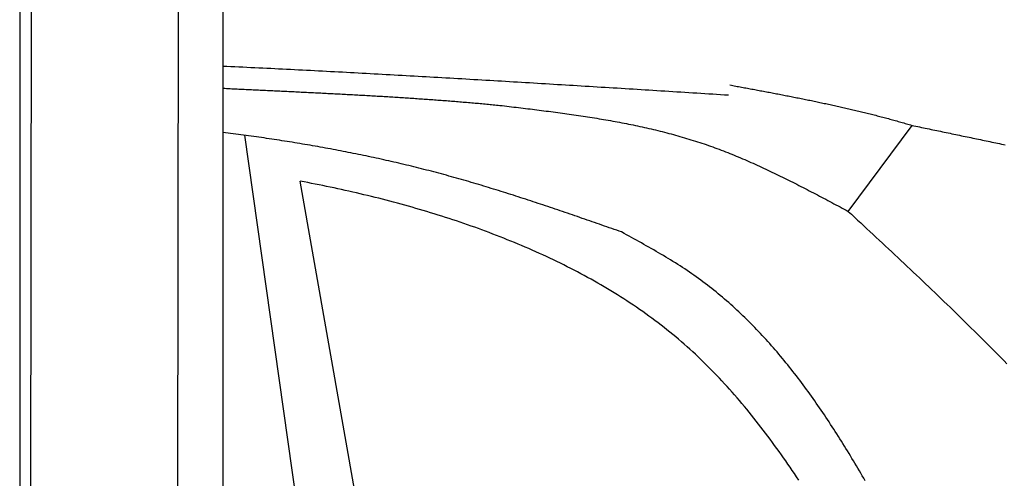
# Model space of a CAD drawing. Extents: x 1073 to 6773, y 6091 to 11516.
# Tile 51 of 65: x 4456 to 5192, y 9490 to 9833. Entities that reach past the tile are written whole.
import ezdxf

# ---------------------------------------------------------------- set-up
doc = ezdxf.new("R2010")
doc.units = 0
doc.layers.get('0').update_dxf_attribs({"linetype": 'CONTINUOUS'})
doc.layers.add('CAR', color=10, linetype='CONTINUOUS')

msp = doc.modelspace()

# ---------------------------------------------------------------- linework, layer by layer
for p, q in [((4574.51, 10106.39), (4571.79, 8191.9)), ((4607.57, 9889.48), (4607.57, 8629.11)), ((4455.57, 9869.48), (4455.57, 8072.48)), ((4464.15, 9872.48), (4461.79, 8192.07))]:
    msp.add_line(p, q)
at = {"layer": 'CAR'}
for p, q in [((5075.32, 9689.77), (5123.01, 9754.13)), ((4698.65, 9218), (4623.9, 9746.72)), ((4748.34, 9240.61), (4665.48, 9712.36))]:
    msp.add_line(p, q, dxfattribs=at)
for points in [[(4607.57, 9798.6, 0), (4610.55, 9798.46, 0), (4613.52, 9798.32, 0), (4616.5, 9798.18, 0), (4619.48, 9798.04, 0), (4622.46, 9797.89, 0), (4625.44, 9797.75, 0), (4628.42, 9797.61, 0), (4631.4, 9797.46, 0), (4634.38, 9797.32, 0), (4637.36, 9797.17, 0), (4640.33, 9797.02, 0), (4643.31, 9796.88, 0), (4646.29, 9796.73, 0), (4649.27, 9796.58, 0), (4652.25, 9796.43, 0), (4655.23, 9796.28, 0), (4658.21, 9796.13, 0), (4661.19, 9795.98, 0), (4664.16, 9795.83, 0), (4667.14, 9795.67, 0), (4670.12, 9795.52, 0), (4673.1, 9795.37, 0), (4676.08, 9795.21, 0), (4679.06, 9795.06, 0), (4682.04, 9794.9, 0), (4685.02, 9794.75, 0), (4687.99, 9794.59, 0), (4690.97, 9794.43, 0), (4693.95, 9794.27, 0), (4696.93, 9794.12, 0), (4699.91, 9793.96, 0), (4702.89, 9793.8, 0), (4705.87, 9793.64, 0), (4708.84, 9793.48, 0), (4711.82, 9793.32, 0), (4714.8, 9793.15, 0), (4717.78, 9792.99, 0), (4720.76, 9792.83, 0), (4723.74, 9792.67, 0), (4726.72, 9792.5, 0), (4729.69, 9792.34, 0), (4732.67, 9792.17, 0), (4735.65, 9792.01, 0), (4738.63, 9791.84, 0), (4741.61, 9791.68, 0), (4744.59, 9791.51, 0), (4747.57, 9791.34, 0), (4750.54, 9791.17, 0), (4753.52, 9791.01, 0), (4756.5, 9790.84, 0), (4759.48, 9790.67, 0), (4762.46, 9790.5, 0), (4765.44, 9790.33, 0), (4768.41, 9790.16, 0), (4771.39, 9789.99, 0), (4774.37, 9789.82, 0), (4777.35, 9789.64, 0), (4780.33, 9789.47, 0), (4783.31, 9789.3, 0), (4786.29, 9789.13, 0), (4789.26, 9788.95, 0), (4792.24, 9788.78, 0), (4795.22, 9788.61, 0), (4798.2, 9788.43, 0), (4801.18, 9788.26, 0), (4804.16, 9788.08, 0), (4807.13, 9787.91, 0), (4810.11, 9787.73, 0), (4813.09, 9787.56, 0), (4816.07, 9787.38, 0), (4819.05, 9787.2, 0), (4822.03, 9787.03, 0), (4825, 9786.85, 0), (4827.98, 9786.67, 0), (4830.96, 9786.49, 0), (4833.94, 9786.31, 0), (4836.92, 9786.14, 0), (4839.9, 9785.96, 0), (4842.87, 9785.78, 0), (4845.85, 9785.6, 0), (4848.83, 9785.42, 0), (4851.81, 9785.24, 0), (4854.79, 9785.06, 0), (4857.76, 9784.88, 0), (4860.74, 9784.7, 0), (4863.72, 9784.52, 0), (4866.7, 9784.33, 0), (4869.68, 9784.15, 0), (4872.66, 9783.97, 0), (4875.63, 9783.79, 0), (4878.61, 9783.61, 0), (4881.59, 9783.43, 0), (4884.57, 9783.24, 0), (4887.55, 9783.06, 0), (4890.53, 9782.88, 0), (4893.5, 9782.69, 0), (4896.48, 9782.51, 0), (4899.46, 9782.33, 0), (4902.44, 9782.14, 0), (4905.42, 9781.96, 0), (4908.39, 9781.78, 0), (4911.37, 9781.59, 0), (4914.35, 9781.41, 0), (4917.33, 9781.22, 0), (4920.31, 9781.04, 0), (4923.29, 9780.85, 0), (4926.26, 9780.67, 0), (4929.24, 9780.48, 0), (4932.22, 9780.3, 0), (4935.2, 9780.11, 0), (4938.18, 9779.93, 0), (4941.15, 9779.74, 0), (4944.13, 9779.56, 0), (4947.11, 9779.37, 0), (4950.09, 9779.19, 0), (4953.07, 9779, 0), (4956.05, 9778.82, 0), (4959.02, 9778.63, 0), (4962, 9778.45, 0), (4964.98, 9778.26, 0), (4967.96, 9778.07, 0), (4970.94, 9777.89, 0), (4973.91, 9777.7, 0), (4976.89, 9777.52, 0), (4979.87, 9777.33, 0), (4982.85, 9777.14, 0), (4985.83, 9776.96, 0)], [(4607.57, 9781.95, 0), (4608.9, 9781.89, 0), (4610.23, 9781.82, 0), (4611.56, 9781.76, 0), (4612.89, 9781.7, 0), (4614.22, 9781.63, 0), (4615.55, 9781.57, 0), (4616.88, 9781.5, 0), (4618.21, 9781.44, 0), (4619.54, 9781.38, 0), (4620.87, 9781.31, 0), (4622.2, 9781.25, 0), (4623.54, 9781.18, 0), (4624.87, 9781.12, 0), (4626.2, 9781.06, 0), (4627.53, 9780.99, 0), (4628.86, 9780.93, 0), (4630.19, 9780.87, 0), (4631.52, 9780.8, 0), (4632.86, 9780.74, 0), (4634.19, 9780.67, 0), (4635.52, 9780.61, 0), (4636.85, 9780.55, 0), (4638.18, 9780.48, 0), (4639.52, 9780.42, 0), (4640.85, 9780.36, 0), (4642.18, 9780.29, 0), (4643.51, 9780.23, 0), (4644.85, 9780.17, 0), (4646.18, 9780.1, 0), (4647.51, 9780.04, 0), (4648.84, 9779.97, 0), (4650.17, 9779.91, 0), (4651.51, 9779.85, 0), (4652.84, 9779.78, 0), (4654.17, 9779.72, 0), (4655.5, 9779.66, 0), (4656.83, 9779.59, 0), (4658.16, 9779.53, 0), (4659.5, 9779.46, 0), (4660.83, 9779.4, 0), (4662.16, 9779.33, 0), (4663.49, 9779.27, 0), (4664.82, 9779.2, 0), (4666.15, 9779.14, 0), (4667.48, 9779.07, 0), (4668.81, 9779.01, 0), (4670.14, 9778.94, 0), (4671.47, 9778.88, 0), (4672.8, 9778.81, 0), (4674.13, 9778.75, 0), (4675.45, 9778.68, 0), (4676.78, 9778.61, 0), (4678.11, 9778.55, 0), (4679.44, 9778.48, 0), (4680.77, 9778.41, 0), (4682.09, 9778.35, 0), (4683.42, 9778.28, 0), (4684.75, 9778.21, 0), (4686.07, 9778.14, 0), (4687.4, 9778.08, 0), (4688.72, 9778.01, 0), (4690.05, 9777.94, 0), (4691.37, 9777.87, 0), (4692.7, 9777.8, 0), (4694.02, 9777.73, 0), (4695.34, 9777.66, 0), (4696.66, 9777.59, 0), (4697.99, 9777.52, 0), (4699.31, 9777.45, 0), (4700.63, 9777.38, 0), (4701.95, 9777.31, 0), (4703.27, 9777.24, 0), (4704.59, 9777.17, 0), (4705.91, 9777.1, 0), (4707.23, 9777.02, 0), (4708.54, 9776.95, 0), (4709.86, 9776.88, 0), (4711.18, 9776.81, 0), (4712.49, 9776.73, 0), (4713.81, 9776.66, 0), (4715.12, 9776.58, 0), (4716.44, 9776.51, 0), (4717.75, 9776.43, 0), (4719.06, 9776.36, 0), (4720.37, 9776.28, 0), (4721.69, 9776.21, 0), (4723, 9776.13, 0), (4724.31, 9776.05, 0), (4725.62, 9775.98, 0), (4726.92, 9775.9, 0), (4728.23, 9775.82, 0), (4729.54, 9775.74, 0), (4730.85, 9775.66, 0), (4732.15, 9775.58, 0), (4733.46, 9775.5, 0), (4734.76, 9775.42, 0), (4736.06, 9775.34, 0), (4737.36, 9775.26, 0), (4738.67, 9775.18, 0), (4739.97, 9775.09, 0), (4741.27, 9775.01, 0), (4742.56, 9774.93, 0), (4743.86, 9774.84, 0), (4745.16, 9774.76, 0), (4746.45, 9774.67, 0), (4747.75, 9774.59, 0), (4749.04, 9774.5, 0), (4750.34, 9774.41, 0), (4751.63, 9774.33, 0), (4752.92, 9774.24, 0), (4754.21, 9774.15, 0), (4755.5, 9774.06, 0), (4756.79, 9773.97, 0), (4758.07, 9773.88, 0), (4759.36, 9773.79, 0), (4760.65, 9773.7, 0), (4761.93, 9773.61, 0), (4763.21, 9773.52, 0), (4764.49, 9773.42, 0), (4765.78, 9773.33, 0), (4767.06, 9773.24, 0), (4768.33, 9773.14, 0), (4769.61, 9773.05, 0), (4770.89, 9772.95, 0), (4772.16, 9772.85, 0), (4773.44, 9772.75, 0), (4774.71, 9772.66, 0), (4775.98, 9772.56, 0), (4777.25, 9772.46, 0), (4778.52, 9772.36, 0), (4779.79, 9772.26, 0), (4781.06, 9772.16, 0), (4782.32, 9772.05, 0), (4783.59, 9771.95, 0), (4784.85, 9771.85, 0), (4786.11, 9771.74, 0), (4787.37, 9771.64, 0), (4788.63, 9771.53, 0), (4789.89, 9771.42, 0), (4791.15, 9771.32, 0), (4792.4, 9771.21, 0), (4793.65, 9771.1, 0), (4794.91, 9770.99, 0), (4796.16, 9770.88, 0), (4797.41, 9770.77, 0), (4798.66, 9770.66, 0), (4799.9, 9770.54, 0), (4801.15, 9770.43, 0), (4802.39, 9770.32, 0), (4803.64, 9770.2, 0), (4804.88, 9770.08, 0), (4806.12, 9769.97, 0), (4807.35, 9769.85, 0), (4808.59, 9769.73, 0), (4809.83, 9769.61, 0), (4811.06, 9769.49, 0), (4812.29, 9769.37, 0), (4813.52, 9769.25, 0), (4814.75, 9769.13, 0)], [(4986.78, 9784.39, 0), (4987.87, 9784.19, 0), (4988.96, 9783.98, 0), (4990.05, 9783.78, 0), (4991.14, 9783.58, 0), (4992.23, 9783.38, 0), (4993.33, 9783.18, 0), (4994.42, 9782.97, 0), (4995.51, 9782.77, 0), (4996.6, 9782.57, 0), (4997.69, 9782.37, 0), (4998.78, 9782.16, 0), (4999.88, 9781.96, 0), (5000.97, 9781.76, 0), (5002.06, 9781.56, 0), (5003.15, 9781.35, 0), (5004.24, 9781.15, 0), (5005.33, 9780.95, 0), (5006.42, 9780.74, 0), (5007.51, 9780.54, 0), (5008.6, 9780.33, 0), (5009.69, 9780.13, 0), (5010.78, 9779.92, 0), (5011.87, 9779.72, 0), (5012.96, 9779.51, 0), (5014.05, 9779.31, 0), (5015.14, 9779.1, 0), (5016.23, 9778.9, 0), (5017.32, 9778.69, 0), (5018.41, 9778.48, 0), (5019.5, 9778.27, 0), (5020.59, 9778.07, 0), (5021.67, 9777.86, 0), (5022.76, 9777.65, 0), (5023.85, 9777.44, 0), (5024.94, 9777.23, 0), (5026.02, 9777.02, 0), (5027.11, 9776.81, 0), (5028.2, 9776.6, 0), (5029.28, 9776.39, 0), (5030.37, 9776.17, 0), (5031.46, 9775.96, 0), (5032.54, 9775.75, 0), (5033.63, 9775.53, 0), (5034.71, 9775.32, 0), (5035.8, 9775.1, 0), (5036.88, 9774.89, 0), (5037.97, 9774.67, 0), (5039.05, 9774.45, 0), (5040.13, 9774.24, 0), (5041.22, 9774.02, 0), (5042.3, 9773.8, 0), (5043.38, 9773.58, 0), (5044.46, 9773.36, 0), (5045.55, 9773.14, 0), (5046.63, 9772.92, 0), (5047.71, 9772.69, 0), (5048.79, 9772.47, 0), (5049.87, 9772.24, 0), (5050.95, 9772.02, 0), (5052.03, 9771.79, 0), (5053.11, 9771.57, 0), (5054.18, 9771.34, 0), (5055.26, 9771.11, 0), (5056.34, 9770.88, 0), (5057.42, 9770.65, 0), (5058.49, 9770.42, 0), (5059.57, 9770.19, 0), (5060.64, 9769.96, 0), (5061.72, 9769.72, 0), (5062.79, 9769.49, 0), (5063.87, 9769.25, 0), (5064.94, 9769.02, 0), (5066.01, 9768.78, 0), (5067.09, 9768.54, 0), (5068.16, 9768.3, 0), (5069.23, 9768.06, 0), (5070.3, 9767.82, 0), (5071.37, 9767.58, 0), (5072.44, 9767.33, 0), (5073.51, 9767.09, 0), (5074.58, 9766.84, 0), (5075.65, 9766.6, 0), (5076.72, 9766.35, 0), (5077.78, 9766.1, 0), (5078.85, 9765.85, 0), (5079.92, 9765.6, 0), (5080.98, 9765.34, 0), (5082.05, 9765.09, 0), (5083.11, 9764.84, 0), (5084.17, 9764.58, 0), (5085.24, 9764.32, 0), (5086.3, 9764.06, 0), (5087.36, 9763.8, 0), (5088.42, 9763.54, 0), (5089.48, 9763.28, 0), (5090.54, 9763.02, 0), (5091.6, 9762.75, 0), (5092.66, 9762.49, 0), (5093.71, 9762.22, 0), (5094.77, 9761.95, 0), (5095.83, 9761.68, 0), (5096.88, 9761.41, 0), (5097.94, 9761.13, 0), (5098.99, 9760.86, 0), (5100.04, 9760.58, 0), (5101.09, 9760.31, 0), (5102.15, 9760.03, 0), (5103.2, 9759.75, 0), (5104.25, 9759.46, 0), (5105.3, 9759.18, 0), (5106.34, 9758.9, 0), (5107.39, 9758.61, 0), (5108.44, 9758.32, 0), (5109.49, 9758.03, 0), (5110.53, 9757.74, 0), (5111.58, 9757.45, 0), (5112.62, 9757.16, 0), (5113.66, 9756.86, 0), (5114.7, 9756.56, 0), (5115.74, 9756.26, 0), (5116.78, 9755.96, 0), (5117.82, 9755.66, 0), (5118.86, 9755.36, 0), (5119.9, 9755.05, 0), (5120.94, 9754.75, 0), (5121.97, 9754.44, 0), (5123.01, 9754.13, 0)], [(4814.75, 9769.13, 0), (4816.49, 9768.92, 0), (4818.22, 9768.72, 0), (4819.95, 9768.51, 0), (4821.69, 9768.3, 0), (4823.42, 9768.1, 0), (4825.16, 9767.89, 0), (4826.89, 9767.68, 0), (4828.62, 9767.48, 0), (4830.36, 9767.27, 0), (4832.09, 9767.06, 0), (4833.82, 9766.85, 0), (4835.55, 9766.64, 0), (4837.28, 9766.43, 0), (4839.02, 9766.21, 0), (4840.75, 9766, 0), (4842.48, 9765.78, 0), (4844.21, 9765.57, 0), (4845.94, 9765.35, 0), (4847.67, 9765.13, 0), (4849.4, 9764.91, 0), (4851.12, 9764.69, 0), (4852.85, 9764.46, 0), (4854.58, 9764.23, 0), (4856.3, 9764.01, 0), (4858.03, 9763.77, 0), (4859.76, 9763.54, 0), (4861.48, 9763.31, 0), (4863.2, 9763.07, 0), (4864.93, 9762.83, 0), (4866.65, 9762.59, 0), (4868.37, 9762.34, 0), (4870.09, 9762.09, 0), (4871.81, 9761.84, 0), (4873.53, 9761.59, 0), (4875.24, 9761.33, 0), (4876.96, 9761.08, 0), (4878.68, 9760.81, 0), (4880.39, 9760.55, 0), (4882.1, 9760.28, 0), (4883.82, 9760.01, 0), (4885.53, 9759.73, 0), (4887.24, 9759.45, 0), (4888.95, 9759.17, 0), (4890.65, 9758.88, 0), (4892.36, 9758.59, 0), (4894.07, 9758.3, 0), (4895.77, 9758, 0), (4897.47, 9757.7, 0), (4899.17, 9757.4, 0), (4900.87, 9757.09, 0), (4902.57, 9756.77, 0), (4904.27, 9756.45, 0), (4905.97, 9756.13, 0), (4907.66, 9755.8, 0), (4909.35, 9755.47, 0), (4911.04, 9755.13, 0), (4912.73, 9754.79, 0), (4914.42, 9754.44, 0), (4916.11, 9754.09, 0), (4917.79, 9753.74, 0), (4919.48, 9753.37, 0), (4921.16, 9753.01, 0), (4922.84, 9752.63, 0), (4924.52, 9752.26, 0), (4926.19, 9751.87, 0), (4927.87, 9751.49, 0), (4929.54, 9751.09, 0), (4931.21, 9750.69, 0), (4932.88, 9750.28, 0), (4934.55, 9749.87, 0), (4936.21, 9749.45, 0), (4937.87, 9749.03, 0), (4939.54, 9748.6, 0), (4941.2, 9748.16, 0), (4942.85, 9747.72, 0), (4944.51, 9747.27, 0), (4946.16, 9746.82, 0), (4947.81, 9746.35, 0), (4949.46, 9745.89, 0), (4951.11, 9745.41, 0), (4952.75, 9744.93, 0), (4954.39, 9744.44, 0), (4956.03, 9743.94, 0), (4957.67, 9743.44, 0), (4959.3, 9742.93, 0), (4960.94, 9742.41, 0), (4962.57, 9741.88, 0), (4964.19, 9741.35, 0), (4965.82, 9740.81, 0), (4967.44, 9740.26, 0), (4969.06, 9739.71, 0), (4970.68, 9739.14, 0), (4972.3, 9738.57, 0), (4973.91, 9737.99, 0), (4975.52, 9737.41, 0), (4977.13, 9736.82, 0), (4978.73, 9736.22, 0), (4980.34, 9735.61, 0), (4981.94, 9734.99, 0), (4983.54, 9734.37, 0), (4985.14, 9733.74, 0), (4986.73, 9733.11, 0), (4988.32, 9732.47, 0), (4989.91, 9731.82, 0), (4991.5, 9731.17, 0), (4993.09, 9730.51, 0), (4994.68, 9729.84, 0), (4996.26, 9729.17, 0), (4997.84, 9728.5, 0), (4999.42, 9727.81, 0), (5001, 9727.12, 0), (5002.57, 9726.43, 0), (5004.15, 9725.73, 0), (5005.72, 9725.03, 0), (5007.29, 9724.32, 0), (5008.86, 9723.6, 0), (5010.43, 9722.88, 0), (5011.99, 9722.16, 0), (5013.56, 9721.43, 0), (5015.12, 9720.7, 0), (5016.68, 9719.96, 0), (5018.24, 9719.22, 0), (5019.8, 9718.47, 0), (5021.36, 9717.72, 0), (5022.91, 9716.97, 0), (5024.47, 9716.21, 0), (5026.02, 9715.45, 0), (5027.57, 9714.68, 0), (5029.13, 9713.91, 0), (5030.68, 9713.14, 0), (5032.22, 9712.37, 0), (5033.77, 9711.59, 0), (5035.32, 9710.8, 0), (5036.87, 9710.02, 0), (5038.41, 9709.23, 0), (5039.96, 9708.44, 0), (5041.5, 9707.65, 0), (5043.04, 9706.85, 0), (5044.58, 9706.06, 0), (5046.13, 9705.26, 0), (5047.67, 9704.45, 0), (5049.21, 9703.65, 0), (5050.75, 9702.84, 0), (5052.28, 9702.03, 0), (5053.82, 9701.22, 0), (5055.36, 9700.41, 0), (5056.9, 9699.6, 0), (5058.43, 9698.79, 0), (5059.97, 9697.97, 0), (5061.51, 9697.15, 0), (5063.04, 9696.34, 0), (5064.58, 9695.52, 0), (5066.11, 9694.7, 0), (5067.65, 9693.88, 0), (5069.18, 9693.06, 0), (5070.72, 9692.24, 0), (5072.25, 9691.42, 0), (5073.78, 9690.59, 0), (5075.32, 9689.77, 0)], [(5123.01, 9754.13, 0), (5124.43, 9753.83, 0), (5125.85, 9753.54, 0), (5127.27, 9753.24, 0), (5128.69, 9752.94, 0), (5130.11, 9752.65, 0), (5131.53, 9752.35, 0), (5132.95, 9752.06, 0), (5134.37, 9751.76, 0), (5135.79, 9751.47, 0), (5137.21, 9751.17, 0), (5138.63, 9750.87, 0), (5140.05, 9750.58, 0), (5141.48, 9750.28, 0), (5142.9, 9749.99, 0), (5144.32, 9749.69, 0), (5145.74, 9749.39, 0), (5147.16, 9749.1, 0), (5148.58, 9748.8, 0), (5150, 9748.51, 0), (5151.43, 9748.21, 0), (5152.85, 9747.92, 0), (5154.27, 9747.62, 0), (5155.69, 9747.32, 0), (5157.12, 9747.03, 0), (5158.54, 9746.73, 0), (5159.96, 9746.43, 0), (5161.39, 9746.14, 0), (5162.81, 9745.84, 0), (5164.23, 9745.55, 0), (5165.66, 9745.25, 0), (5167.08, 9744.95, 0), (5168.51, 9744.66, 0), (5169.93, 9744.36, 0), (5171.36, 9744.06, 0), (5172.78, 9743.77, 0), (5174.21, 9743.47, 0), (5175.63, 9743.17, 0), (5177.06, 9742.87, 0), (5178.49, 9742.58, 0), (5179.91, 9742.28, 0), (5181.34, 9741.98, 0), (5182.77, 9741.69, 0), (5184.2, 9741.39, 0), (5185.63, 9741.09, 0), (5187.05, 9740.79, 0), (5188.48, 9740.5, 0), (5189.91, 9740.2, 0), (5191.34, 9739.9, 0), (5192.77, 9739.6, 0)], [(4905.77, 9674.32, 0), (4903.94, 9674.96, 0), (4902.1, 9675.6, 0), (4900.27, 9676.24, 0), (4898.43, 9676.88, 0), (4896.6, 9677.52, 0), (4894.76, 9678.16, 0), (4892.92, 9678.8, 0), (4891.09, 9679.44, 0), (4889.25, 9680.08, 0), (4887.42, 9680.72, 0), (4885.58, 9681.36, 0), (4883.75, 9681.99, 0), (4881.91, 9682.63, 0), (4880.07, 9683.27, 0), (4878.24, 9683.9, 0), (4876.4, 9684.54, 0), (4874.56, 9685.17, 0), (4872.73, 9685.8, 0), (4870.89, 9686.43, 0), (4869.05, 9687.06, 0), (4867.21, 9687.69, 0), (4865.38, 9688.32, 0), (4863.54, 9688.95, 0), (4861.7, 9689.58, 0), (4859.86, 9690.2, 0), (4858.02, 9690.83, 0), (4856.18, 9691.45, 0), (4854.34, 9692.07, 0), (4852.5, 9692.69, 0), (4850.66, 9693.31, 0), (4848.82, 9693.93, 0), (4846.98, 9694.54, 0), (4845.14, 9695.15, 0), (4843.3, 9695.77, 0), (4841.45, 9696.38, 0), (4839.61, 9696.99, 0), (4837.77, 9697.59, 0), (4835.92, 9698.2, 0), (4834.08, 9698.8, 0), (4832.23, 9699.4, 0), (4830.39, 9700, 0), (4828.54, 9700.59, 0), (4826.7, 9701.19, 0), (4824.85, 9701.78, 0), (4823, 9702.37, 0), (4821.16, 9702.96, 0), (4819.31, 9703.54, 0), (4817.46, 9704.13, 0), (4815.61, 9704.71, 0), (4813.76, 9705.29, 0), (4811.91, 9705.86, 0), (4810.06, 9706.43, 0), (4808.2, 9707, 0), (4806.35, 9707.57, 0), (4804.5, 9708.14, 0), (4802.65, 9708.7, 0), (4800.79, 9709.26, 0), (4798.94, 9709.81, 0), (4797.08, 9710.37, 0), (4795.22, 9710.92, 0), (4793.36, 9711.46, 0), (4791.51, 9712.01, 0), (4789.65, 9712.55, 0), (4787.79, 9713.09, 0), (4785.93, 9713.62, 0), (4784.07, 9714.15, 0), (4782.2, 9714.68, 0), (4780.34, 9715.2, 0), (4778.48, 9715.72, 0), (4776.61, 9716.24, 0), (4774.75, 9716.75, 0), (4772.88, 9717.26, 0), (4771.01, 9717.77, 0), (4769.15, 9718.27, 0), (4767.28, 9718.77, 0), (4765.41, 9719.27, 0), (4763.54, 9719.76, 0), (4761.66, 9720.24, 0), (4759.79, 9720.73, 0), (4757.92, 9721.21, 0), (4756.04, 9721.68, 0), (4754.17, 9722.16, 0), (4752.29, 9722.62, 0), (4750.42, 9723.09, 0), (4748.54, 9723.55, 0), (4746.66, 9724.01, 0), (4744.78, 9724.46, 0), (4742.9, 9724.91, 0), (4741.02, 9725.36, 0), (4739.14, 9725.8, 0), (4737.25, 9726.24, 0), (4735.37, 9726.68, 0), (4733.49, 9727.11, 0), (4731.6, 9727.54, 0), (4729.71, 9727.97, 0), (4727.83, 9728.39, 0), (4725.94, 9728.81, 0), (4724.05, 9729.23, 0), (4722.16, 9729.64, 0), (4720.27, 9730.05, 0), (4718.38, 9730.45, 0), (4716.49, 9730.86, 0), (4714.6, 9731.26, 0), (4712.7, 9731.65, 0), (4710.81, 9732.04, 0), (4708.92, 9732.43, 0), (4707.02, 9732.82, 0), (4705.12, 9733.2, 0), (4703.23, 9733.58, 0), (4701.33, 9733.96, 0), (4699.43, 9734.33, 0), (4697.53, 9734.7, 0), (4695.63, 9735.07, 0), (4693.73, 9735.43, 0), (4691.83, 9735.79, 0), (4689.93, 9736.15, 0), (4688.03, 9736.5, 0), (4686.12, 9736.85, 0), (4684.22, 9737.2, 0), (4682.31, 9737.55, 0), (4680.41, 9737.89, 0), (4678.5, 9738.23, 0), (4676.6, 9738.57, 0), (4674.69, 9738.9, 0), (4672.78, 9739.23, 0), (4670.87, 9739.56, 0), (4668.96, 9739.88, 0), (4667.05, 9740.2, 0), (4665.14, 9740.52, 0), (4663.23, 9740.84, 0), (4661.32, 9741.15, 0), (4659.41, 9741.46, 0), (4657.5, 9741.77, 0), (4655.58, 9742.07, 0), (4653.67, 9742.38, 0), (4651.75, 9742.68, 0), (4649.84, 9742.97, 0), (4647.92, 9743.27, 0), (4646.01, 9743.56, 0), (4644.09, 9743.85, 0), (4642.17, 9744.13, 0), (4640.25, 9744.42, 0), (4638.34, 9744.7, 0), (4636.42, 9744.97, 0), (4634.5, 9745.25, 0), (4632.58, 9745.52, 0), (4630.66, 9745.79, 0), (4628.73, 9746.06, 0), (4626.81, 9746.33, 0), (4624.89, 9746.59, 0), (4622.97, 9746.85, 0), (4621.04, 9747.11, 0), (4619.12, 9747.36, 0), (4617.2, 9747.62, 0), (4615.27, 9747.87, 0), (4613.35, 9748.11, 0), (4611.42, 9748.36, 0), (4609.49, 9748.6, 0), (4607.57, 9748.84, 0)], [(5038.26, 9488.58, 0), (5036.66, 9490.98, 0), (5035.06, 9493.36, 0), (5033.45, 9495.74, 0), (5031.83, 9498.12, 0), (5030.2, 9500.48, 0), (5028.56, 9502.84, 0), (5026.92, 9505.19, 0), (5025.27, 9507.53, 0), (5023.61, 9509.86, 0), (5021.95, 9512.19, 0), (5020.27, 9514.5, 0), (5018.59, 9516.81, 0), (5016.89, 9519.11, 0), (5015.19, 9521.4, 0), (5013.48, 9523.67, 0), (5011.76, 9525.94, 0), (5010.03, 9528.2, 0), (5008.29, 9530.45, 0), (5006.54, 9532.69, 0), (5004.78, 9534.91, 0), (5003.01, 9537.13, 0), (5001.23, 9539.34, 0), (4999.44, 9541.53, 0), (4997.63, 9543.71, 0), (4995.82, 9545.88, 0), (4993.99, 9548.04, 0), (4992.16, 9550.19, 0), (4990.31, 9552.33, 0), (4988.45, 9554.45, 0), (4986.57, 9556.56, 0), (4984.69, 9558.65, 0), (4982.79, 9560.74, 0), (4980.88, 9562.81, 0), (4978.96, 9564.87, 0), (4977.02, 9566.91, 0), (4975.07, 9568.94, 0), (4973.11, 9570.96, 0), (4971.13, 9572.96, 0), (4969.14, 9574.94, 0), (4967.14, 9576.92, 0), (4965.12, 9578.87, 0), (4963.08, 9580.82, 0), (4961.03, 9582.74, 0), (4958.97, 9584.66, 0), (4956.89, 9586.55, 0), (4954.8, 9588.43, 0), (4952.69, 9590.3, 0), (4950.57, 9592.14, 0), (4948.43, 9593.98, 0), (4946.27, 9595.79, 0), (4944.1, 9597.59, 0), (4941.91, 9599.37, 0), (4939.71, 9601.14, 0), (4937.5, 9602.89, 0), (4935.26, 9604.63, 0), (4933.02, 9606.34, 0), (4930.76, 9608.05, 0), (4928.49, 9609.73, 0), (4926.2, 9611.41, 0), (4923.9, 9613.06, 0), (4921.59, 9614.7, 0), (4919.26, 9616.33, 0), (4916.92, 9617.94, 0), (4914.56, 9619.53, 0), (4912.2, 9621.11, 0), (4909.82, 9622.68, 0), (4907.43, 9624.23, 0), (4905.03, 9625.76, 0), (4902.61, 9627.28, 0), (4900.19, 9628.79, 0), (4897.75, 9630.28, 0), (4895.3, 9631.75, 0), (4892.84, 9633.21, 0), (4890.37, 9634.66, 0), (4887.89, 9636.09, 0), (4885.4, 9637.51, 0), (4882.9, 9638.91, 0), (4880.39, 9640.3, 0), (4877.87, 9641.68, 0), (4875.33, 9643.04, 0), (4872.79, 9644.39, 0), (4870.24, 9645.72, 0), (4867.69, 9647.05, 0), (4865.12, 9648.35, 0), (4862.54, 9649.65, 0), (4859.96, 9650.93, 0), (4857.36, 9652.19, 0), (4854.76, 9653.45, 0), (4852.15, 9654.69, 0), (4849.54, 9655.91, 0), (4846.91, 9657.13, 0), (4844.28, 9658.33, 0), (4841.64, 9659.51, 0), (4839, 9660.69, 0), (4836.35, 9661.85, 0), (4833.69, 9663, 0), (4831.02, 9664.14, 0), (4828.35, 9665.26, 0), (4825.67, 9666.38, 0), (4822.99, 9667.48, 0), (4820.3, 9668.56, 0), (4817.61, 9669.64, 0), (4814.91, 9670.7, 0), (4812.21, 9671.75, 0), (4809.5, 9672.79, 0), (4806.79, 9673.82, 0), (4804.07, 9674.83, 0), (4801.35, 9675.84, 0), (4798.63, 9676.83, 0), (4795.9, 9677.81, 0), (4793.17, 9678.78, 0), (4790.43, 9679.74, 0), (4787.69, 9680.69, 0), (4784.95, 9681.62, 0), (4782.21, 9682.55, 0), (4779.46, 9683.46, 0), (4776.71, 9684.36, 0), (4773.96, 9685.25, 0), (4771.21, 9686.13, 0), (4768.46, 9687, 0), (4765.7, 9687.86, 0), (4762.94, 9688.71, 0), (4760.18, 9689.55, 0), (4757.42, 9690.37, 0), (4754.66, 9691.19, 0), (4751.9, 9692, 0), (4749.13, 9692.8, 0), (4746.36, 9693.58, 0), (4743.59, 9694.36, 0), (4740.82, 9695.13, 0), (4738.05, 9695.88, 0), (4735.28, 9696.63, 0), (4732.5, 9697.37, 0), (4729.72, 9698.09, 0), (4726.95, 9698.81, 0), (4724.17, 9699.52, 0), (4721.39, 9700.22, 0), (4718.6, 9700.91, 0), (4715.82, 9701.59, 0), (4713.03, 9702.26, 0), (4710.25, 9702.93, 0), (4707.46, 9703.58, 0), (4704.67, 9704.22, 0), (4701.88, 9704.86, 0), (4699.09, 9705.49, 0), (4696.29, 9706.11, 0), (4693.5, 9706.71, 0), (4690.7, 9707.32, 0), (4687.91, 9707.91, 0), (4685.11, 9708.49, 0), (4682.31, 9709.07, 0), (4679.51, 9709.64, 0), (4676.7, 9710.2, 0), (4673.9, 9710.75, 0), (4671.1, 9711.29, 0), (4668.29, 9711.83, 0), (4665.48, 9712.36, 0)], [(5075.32, 9689.77, 0), (5077.64, 9687.61, 0), (5079.97, 9685.45, 0), (5082.29, 9683.28, 0), (5084.62, 9681.12, 0), (5086.94, 9678.96, 0), (5089.26, 9676.79, 0), (5091.58, 9674.63, 0), (5093.91, 9672.46, 0), (5096.23, 9670.3, 0), (5098.55, 9668.13, 0), (5100.87, 9665.96, 0), (5103.18, 9663.79, 0), (5105.5, 9661.62, 0), (5107.82, 9659.45, 0), (5110.13, 9657.28, 0), (5112.45, 9655.11, 0), (5114.76, 9652.94, 0), (5117.07, 9650.76, 0), (5119.38, 9648.59, 0), (5121.68, 9646.41, 0), (5123.99, 9644.23, 0), (5126.29, 9642.05, 0), (5128.59, 9639.87, 0), (5130.89, 9637.68, 0), (5133.19, 9635.49, 0), (5135.48, 9633.31, 0), (5137.78, 9631.12, 0), (5140.06, 9628.92, 0), (5142.35, 9626.73, 0), (5144.64, 9624.53, 0), (5146.92, 9622.33, 0), (5149.2, 9620.13, 0), (5151.47, 9617.93, 0), (5153.74, 9615.72, 0), (5156.01, 9613.51, 0), (5158.28, 9611.3, 0), (5160.54, 9609.09, 0), (5162.8, 9606.87, 0), (5165.06, 9604.65, 0), (5167.31, 9602.42, 0), (5169.56, 9600.2, 0), (5171.81, 9597.97, 0), (5174.05, 9595.73, 0), (5176.28, 9593.5, 0), (5178.52, 9591.26, 0), (5180.75, 9589.01, 0), (5182.97, 9586.77, 0), (5185.19, 9584.52, 0), (5187.41, 9582.26, 0), (5189.62, 9580.01, 0), (5191.83, 9577.74, 0), (5194.03, 9575.48, 0)], [(5088.02, 9488.05, 0), (5086.93, 9489.92, 0), (5085.84, 9491.8, 0), (5084.74, 9493.67, 0), (5083.64, 9495.53, 0), (5082.54, 9497.4, 0), (5081.44, 9499.26, 0), (5080.33, 9501.11, 0), (5079.22, 9502.97, 0), (5078.11, 9504.81, 0), (5077, 9506.66, 0), (5075.88, 9508.5, 0), (5074.75, 9510.34, 0), (5073.63, 9512.17, 0), (5072.5, 9514, 0), (5071.36, 9515.83, 0), (5070.22, 9517.65, 0), (5069.08, 9519.47, 0), (5067.94, 9521.28, 0), (5066.79, 9523.09, 0), (5065.63, 9524.89, 0), (5064.48, 9526.69, 0), (5063.31, 9528.49, 0), (5062.15, 9530.28, 0), (5060.98, 9532.06, 0), (5059.8, 9533.84, 0), (5058.62, 9535.62, 0), (5057.44, 9537.38, 0), (5056.25, 9539.15, 0), (5055.05, 9540.91, 0), (5053.85, 9542.66, 0), (5052.65, 9544.41, 0), (5051.44, 9546.15, 0), (5050.23, 9547.89, 0), (5049.01, 9549.62, 0), (5047.78, 9551.34, 0), (5046.55, 9553.06, 0), (5045.31, 9554.77, 0), (5044.07, 9556.48, 0), (5042.83, 9558.18, 0), (5041.57, 9559.87, 0), (5040.32, 9561.56, 0), (5039.05, 9563.24, 0), (5037.78, 9564.92, 0), (5036.51, 9566.59, 0), (5035.22, 9568.25, 0), (5033.94, 9569.9, 0), (5032.64, 9571.55, 0), (5031.34, 9573.19, 0), (5030.03, 9574.82, 0), (5028.72, 9576.45, 0), (5027.4, 9578.07, 0), (5026.07, 9579.68, 0), (5024.74, 9581.28, 0), (5023.4, 9582.88, 0), (5022.05, 9584.46, 0), (5020.7, 9586.05, 0), (5019.33, 9587.62, 0), (5017.97, 9589.18, 0), (5016.59, 9590.74, 0), (5015.21, 9592.29, 0), (5013.82, 9593.83, 0), (5012.42, 9595.36, 0), (5011.01, 9596.89, 0), (5009.6, 9598.4, 0), (5008.18, 9599.91, 0), (5006.75, 9601.41, 0), (5005.32, 9602.9, 0), (5003.87, 9604.38, 0), (5002.42, 9605.85, 0), (5000.96, 9607.32, 0), (4999.49, 9608.77, 0), (4998.02, 9610.21, 0), (4996.53, 9611.65, 0), (4995.04, 9613.08, 0), (4993.54, 9614.49, 0), (4992.03, 9615.9, 0), (4990.51, 9617.3, 0), (4988.98, 9618.69, 0), (4987.45, 9620.07, 0), (4985.9, 9621.44, 0), (4984.35, 9622.79, 0), (4982.78, 9624.14, 0), (4981.21, 9625.48, 0), (4979.63, 9626.81, 0), (4978.04, 9628.13, 0), (4976.44, 9629.44, 0), (4974.83, 9630.73, 0), (4973.21, 9632.02, 0), (4971.59, 9633.3, 0), (4969.95, 9634.56, 0), (4968.3, 9635.82, 0), (4966.64, 9637.06, 0), (4964.98, 9638.29, 0), (4963.3, 9639.52, 0), (4961.61, 9640.73, 0), (4959.91, 9641.93, 0), (4958.21, 9643.11, 0), (4956.49, 9644.29, 0), (4954.76, 9645.46, 0), (4953.03, 9646.61, 0), (4951.28, 9647.76, 0), (4949.53, 9648.9, 0), (4947.77, 9650.03, 0), (4946, 9651.14, 0), (4944.22, 9652.25, 0), (4942.44, 9653.36, 0), (4940.65, 9654.45, 0), (4938.85, 9655.54, 0), (4937.04, 9656.62, 0), (4935.23, 9657.7, 0), (4933.42, 9658.76, 0), (4931.6, 9659.83, 0), (4929.77, 9660.88, 0), (4927.95, 9661.94, 0), (4926.11, 9662.99, 0), (4924.27, 9664.03, 0), (4922.43, 9665.07, 0), (4920.59, 9666.11, 0), (4918.74, 9667.14, 0), (4916.9, 9668.17, 0), (4915.04, 9669.2, 0), (4913.19, 9670.23, 0), (4911.34, 9671.25, 0), (4909.48, 9672.27, 0), (4907.63, 9673.3, 0), (4905.77, 9674.32, 0)]]:
    msp.add_polyline3d(points, dxfattribs=at)

doc.saveas('drawing.dxf')
